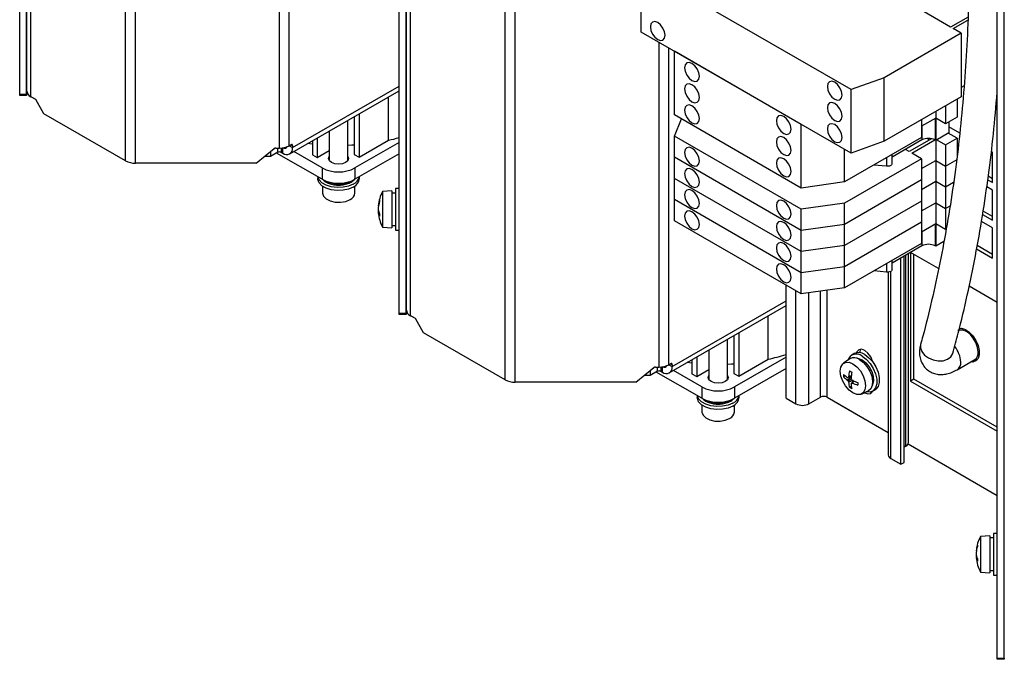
# Model space of a CAD drawing. Header units: millimetres. Extents: x 5 to 414, y 6 to 290.
# Tile 16 of 45: x 236 to 278, y 163 to 191. Entities that reach past the tile are written whole.
import ezdxf

# ---------------------------------------------------------------- set-up
doc = ezdxf.new("R2010")
doc.units = ezdxf.units.MM

msp = doc.modelspace()

# ---------------------------------------------------------------- linework, layer by layer
at = {"color": 7, "linetype": 'Continuous', "lineweight": 25}
for p, q in [((235.9092, 187.5205), (235.9092, 223.9382)), ((236.2092, 187.5205), (236.2092, 223.9382)), ((236.2138, 187.6613), (236.2138, 223.9973)), ((236.3896, 187.4163), (236.3896, 223.7524)), ((240.4783, 184.6477), (240.4783, 221.392)), ((247.54, 185.3009), (247.54, 221.392)), ((240.9026, 184.5463), (240.9026, 221.2906)), ((247.1158, 185.1995), (247.1158, 221.2906)), ((252.5904, 178.2073), (252.5904, 214.5433)), ((252.2858, 178.0664), (252.2858, 214.4842)), ((252.5858, 178.0664), (252.5858, 214.4842)), ((252.7662, 177.9623), (252.7662, 214.2984)), ((256.8549, 175.1937), (256.8549, 211.938)), ((257.2792, 175.0922), (257.2792, 211.8366)), ((278.3857, 163.316), (278.3857, 199.652)), ((278.081, 163.1752), (278.081, 199.5929)), ((278.381, 163.1752), (278.381, 199.5929)), ((271.7772, 187.7197), (262.7263, 192.9447)), ((262.7263, 190.2011), (262.7263, 192.9447)), ((276.0694, 190.4179), (274.4077, 191.3772)), ((276.8218, 190.8523), (276.0694, 190.4179)), ((276.1755, 190.3567), (276.8171, 190.7271)), ((276.529, 190.1526), (276.1755, 190.3567)), ((271.7772, 184.9761), (262.7263, 190.2011)), ((276.529, 190.1526), (273.2056, 188.234)), ((276.529, 190.1526), (276.529, 187.409)), ((263.4924, 175.7455), (263.4924, 189.7589)), ((263.9166, 175.8469), (263.9166, 189.5139)), ((269.6276, 186.217), (264.1546, 189.3765)), ((264.1546, 186.633), (264.1546, 189.3765)), ((273.2056, 188.234), (271.7772, 187.7197)), ((273.2056, 185.4904), (273.2056, 188.234)), ((247.6814, 185.2193), (252.2858, 187.8773)), ((276.6492, 187.8866), (276.529, 187.8172)), ((235.9092, 187.5205), (236.2092, 187.5205)), ((235.9092, 187.4726), (235.9092, 187.5205)), ((236.2092, 187.4726), (235.9092, 187.4726)), ((236.2092, 187.5205), (236.2092, 187.4726)), ((236.6017, 187.2939), (236.3896, 187.4163)), ((236.4092, 187.405), (236.4092, 187.405)), ((236.6018, 187.2938), (236.4092, 187.405)), ((247.5572, 184.9446), (252.2858, 187.6743)), ((251.8232, 185.5359), (251.8232, 187.4073)), ((271.7772, 184.9761), (271.7772, 187.7197)), ((276.529, 187.409), (273.2056, 185.4904)), ((236.9553, 186.6815), (236.6017, 187.2939)), ((275.8502, 187.0171), (275.8502, 186.2493)), ((276.3452, 187.3029), (276.3452, 186.535)), ((240.4783, 184.6477), (236.9553, 186.6815)), ((250.3448, 186.5539), (250.3448, 184.9274)), ((250.557, 186.6763), (250.557, 184.8049)), ((269.6276, 183.4735), (264.1546, 186.633)), ((275.4259, 186.4942), (274.8178, 186.1431)), ((275.4259, 186.7722), (275.4259, 186.4942)), ((275.8502, 186.2493), (275.4259, 186.4942)), ((276.3452, 186.535), (275.8502, 186.2493)), ((250.066, 184.6567), (250.066, 186.3929)), ((264.1546, 185.7184), (264.4637, 186.4545)), ((269.6276, 183.4735), (269.6276, 186.217)), ((274.8178, 186.4211), (274.8178, 185.6533)), ((274.8319, 186.1513), (274.8319, 185.547)), ((275.3831, 186.4695), (275.3976, 186.4615)), ((275.3976, 186.4615), (275.4259, 186.4452)), ((275.3976, 186.4615), (275.3976, 185.547)), ((275.4259, 186.4452), (275.4683, 186.4697)), ((275.4259, 186.4452), (275.4259, 185.5307)), ((275.9916, 186.3309), (275.9916, 185.8572)), ((276.4654, 185.8363), (275.9916, 186.1098)), ((248.7468, 185.6313), (248.7468, 184.7886)), ((249.266, 185.9311), (249.266, 184.6567)), ((269.6276, 182.5589), (264.1546, 185.7184)), ((264.1546, 184.8039), (264.1546, 185.7184)), ((274.8178, 185.6533), (271.4944, 183.7347)), ((275.9916, 185.8572), (275.4259, 185.5307)), ((276.3452, 185.6205), (275.9633, 185.8409)), ((246.9373, 185.1979), (246.8569, 185.1515)), ((246.9572, 185.1995), (247.1158, 185.1995)), ((247.0451, 185.0151), (247.0451, 185.1995)), ((247.1865, 185.2019), (247.1865, 185.0151)), ((247.2572, 184.9743), (247.2572, 185.2092)), ((247.54, 185.3009), (247.6107, 185.3418)), ((247.54, 185.3009), (247.6814, 185.2193)), ((247.6814, 185.3009), (247.6107, 185.3418)), ((247.6814, 185.3009), (247.6814, 185.2193)), ((248.5346, 185.5089), (248.5346, 184.9111)), ((252.2858, 185.4437), (250.3731, 184.3396)), ((250.557, 184.8049), (251.8232, 185.5359)), ((273.2056, 185.4904), (271.7772, 184.9761)), ((274.8319, 185.547), (273.5431, 184.803)), ((275.2506, 185.6009), (274.2875, 185.0449)), ((274.3935, 184.9837), (275.3831, 185.555)), ((275.1077, 185.6146), (275.1077, 185.5184)), ((275.4259, 185.5307), (275.3976, 185.547)), ((275.4259, 185.5307), (275.4259, 184.6651)), ((275.4683, 185.5552), (275.8502, 185.3347)), ((275.8502, 185.3347), (276.3452, 185.6205)), ((275.8502, 185.3347), (275.8502, 184.4202)), ((276.3452, 185.6205), (276.3452, 184.8414)), ((246.1158, 184.5463), (246.8865, 185.1756)), ((246.7329, 184.8349), (246.4693, 184.8349)), ((246.7329, 185.0502), (246.7329, 184.8349)), ((247.0451, 185.0151), (246.7329, 184.8349)), ((248.9589, 183.8496), (246.9926, 184.9848)), ((247.1865, 185.0151), (247.2572, 184.9743)), ((248.9589, 184.3396), (247.734, 185.0467)), ((248.5346, 184.9111), (248.7468, 184.7886)), ((248.7468, 184.7886), (249.266, 185.0883)), ((250.3448, 184.9274), (250.557, 184.8049)), ((252.2858, 184.9538), (250.3731, 183.8496)), ((269.6276, 181.6444), (264.1546, 184.8039)), ((264.1546, 183.8894), (264.1546, 184.8039)), ((271.4944, 183.7347), (271.4944, 185.1394)), ((273.3092, 184.7824), (273.3092, 184.4104)), ((273.5431, 184.5242), (273.5431, 184.9174)), ((274.2875, 185.0449), (274.1248, 185.1388)), ((274.8178, 184.7388), (274.3935, 184.9837)), ((277.8796, 185.0199), (277.824, 185.052)), ((277.8796, 183.7134), (277.8796, 185.0199)), ((246.1158, 184.5463), (240.9026, 184.5463)), ((274.8178, 184.7388), (271.4944, 182.8202)), ((273.3092, 184.4104), (272.7594, 184.465)), ((274.8178, 184.7388), (274.8178, 183.8242)), ((274.8178, 184.3141), (275.4259, 184.6651)), ((275.4259, 184.6651), (275.8502, 184.4202)), ((275.4259, 184.6651), (275.4259, 183.7506)), ((275.8502, 184.4202), (276.3452, 184.7059)), ((275.8502, 184.4202), (275.8502, 183.5057)), ((248.766, 183.961), (248.766, 183.8822)), ((248.9589, 184.3396), (248.9589, 183.8496)), ((250.3731, 184.3396), (250.3731, 183.8496)), ((250.566, 183.8822), (250.566, 183.961)), ((277.8796, 183.8767), (277.6951, 183.9832)), ((248.966, 183.5557), (248.966, 183.2617)), ((250.366, 183.2617), (250.366, 183.5557)), ((269.6276, 180.7299), (264.1546, 183.8894)), ((264.1546, 182.9749), (264.1546, 183.8894)), ((271.4944, 183.7347), (269.6276, 183.4735)), ((274.8178, 183.8242), (271.4944, 181.9057)), ((274.8178, 183.8242), (274.8178, 182.9097)), ((275.4259, 183.7506), (274.8178, 183.3995)), ((275.8502, 183.5057), (275.4259, 183.7506)), ((275.4259, 183.7506), (275.4259, 182.8361)), ((276.1991, 183.7071), (275.8502, 183.5057)), ((275.8502, 183.5057), (275.8502, 182.5912)), ((277.8796, 183.3868), (277.6286, 183.5317)), ((277.673, 183.8327), (277.8796, 183.7134)), ((251.9658, 183.3563), (251.5658, 183.3263)), ((251.5658, 183.3263), (251.5658, 181.7863)), ((251.9658, 183.3563), (251.9658, 181.7563)), ((252.1258, 183.2563), (251.9658, 183.2563)), ((252.2858, 183.4563), (252.1258, 183.4563)), ((252.1258, 183.4563), (252.1258, 181.6563)), ((277.8796, 182.0803), (277.8796, 183.3868)), ((251.3847, 182.6893), (251.3743, 182.6923)), ((251.3901, 182.7202), (251.3771, 182.7227)), ((252.5904, 182.9563), (252.5858, 182.9563)), ((269.6276, 179.8154), (264.1546, 182.9749)), ((264.1546, 182.0603), (264.1546, 182.9749)), ((271.4944, 182.8202), (269.6276, 182.5589)), ((274.8178, 182.9097), (271.4944, 180.9911)), ((271.4944, 181.9057), (271.4944, 182.8202)), ((274.8178, 182.9097), (274.8178, 181.9952)), ((274.8178, 182.485), (275.4259, 182.8361)), ((275.4259, 182.8361), (275.8502, 182.5912)), ((275.4259, 182.8361), (275.4259, 181.9216)), ((275.8502, 182.5912), (276.0434, 182.7027)), ((251.3771, 182.5331), (251.3743, 182.5329)), ((251.4024, 182.4283), (251.3743, 182.4202)), ((251.3883, 182.4774), (251.3771, 182.4787)), ((251.407, 182.4146), (251.3771, 182.4072)), ((269.6276, 181.6444), (269.6276, 182.5589)), ((275.8502, 182.5912), (275.8502, 181.6766)), ((277.4511, 182.3277), (277.8796, 182.0803)), ((277.8796, 182.2436), (277.4733, 182.4782)), ((251.9658, 181.8563), (252.1258, 181.8563)), ((252.5858, 182.1563), (252.5904, 182.1563)), ((269.6276, 178.9008), (264.1546, 182.0603)), ((271.4944, 181.9057), (269.6276, 181.6444)), ((274.8178, 181.9952), (271.4944, 180.0766)), ((271.4944, 180.9911), (271.4944, 181.9057)), ((274.8178, 181.9952), (274.8178, 181.0807)), ((275.4259, 181.9216), (274.8178, 181.5705)), ((275.3831, 181.8969), (275.3976, 181.8889)), ((275.3976, 181.8889), (275.4259, 181.8726)), ((275.3976, 181.8889), (275.3976, 180.9744)), ((275.8502, 181.6766), (275.4259, 181.9216)), ((275.4259, 181.8726), (275.4683, 181.8971)), ((275.4259, 181.8726), (275.4259, 180.958)), ((277.8796, 181.7537), (277.4004, 182.0303)), ((251.5658, 181.7863), (251.9658, 181.7563)), ((252.1258, 181.6563), (252.2858, 181.6563)), ((269.6276, 180.7299), (269.6276, 181.6444)), ((274.8319, 181.5787), (274.8319, 180.9744)), ((277.8796, 180.4473), (277.8796, 181.7537)), ((271.4944, 180.9911), (269.6276, 180.7299)), ((274.8178, 181.0807), (271.4944, 179.1621)), ((271.4944, 180.0766), (271.4944, 180.9911)), ((274.8319, 180.9744), (273.5431, 180.2303)), ((275.4259, 180.958), (275.3976, 180.9744)), ((275.779, 181.1618), (275.4259, 180.958)), ((277.8796, 180.6105), (277.2173, 180.9928)), ((269.6276, 179.8154), (269.6276, 180.7299)), ((274.0612, 171.6284), (274.0612, 180.5294)), ((274.1319, 172.3224), (274.1319, 180.5702)), ((274.2491, 172.4857), (274.2491, 180.6379)), ((275.5533, 179.9938), (274.344, 180.6919)), ((274.344, 180.6919), (274.344, 175.1394)), ((274.4855, 175.221), (274.4855, 180.6102)), ((277.1912, 180.8446), (277.8796, 180.4473)), ((273.3092, 180.2098), (273.3092, 179.8378)), ((273.5431, 179.9516), (273.5431, 180.3448)), ((273.9198, 171.5468), (273.9198, 180.4478)), ((271.4944, 180.0766), (269.6276, 179.8154)), ((269.6276, 178.9008), (269.6276, 179.8154)), ((271.4944, 179.1621), (271.4944, 180.0766)), ((273.3092, 179.8378), (272.7594, 179.8924)), ((273.3784, 179.8379), (273.3784, 171.955)), ((273.4955, 171.7917), (273.4955, 179.8768)), ((268.97, 174.4042), (268.97, 179.2805)), ((269.3943, 174.1593), (269.3943, 179.0355)), ((271.4944, 179.1621), (269.6276, 178.9008)), ((269.96, 174.1593), (269.96, 178.9474)), ((270.455, 174.445), (270.455, 179.0166)), ((270.7378, 174.445), (270.7378, 179.0562)), ((278.081, 178.5346), (276.8677, 179.235)), ((264.058, 175.7653), (268.97, 178.6009)), ((252.2858, 178.0664), (252.5858, 178.0664)), ((252.2858, 178.0186), (252.2858, 178.0664)), ((252.5858, 178.0186), (252.2858, 178.0186)), ((252.5858, 178.0664), (252.5858, 178.0186)), ((263.9338, 175.4906), (268.97, 178.3979)), ((252.9783, 177.8399), (252.7662, 177.9623)), ((252.7858, 177.951), (252.7858, 177.951)), ((252.9783, 177.8398), (252.7858, 177.951)), ((253.3318, 177.2275), (252.9783, 177.8399)), ((268.1998, 176.0819), (268.1998, 177.9533)), ((256.8549, 175.1937), (253.3318, 177.2275)), ((266.9336, 177.2223), (266.9336, 175.3509)), ((266.4426, 175.2027), (266.4426, 176.9389)), ((266.7214, 177.0998), (266.7214, 175.4734)), ((265.6426, 176.4771), (265.6426, 175.2027)), ((271.9142, 176.327), (271.801, 176.2616)), ((276.1693, 176.3414), (276.17, 176.344)), ((263.9166, 175.8469), (263.9873, 175.8878)), ((264.058, 175.8469), (263.9873, 175.8877)), ((264.9112, 176.0548), (264.9112, 175.457)), ((265.1234, 176.1773), (265.1234, 175.3346)), ((268.97, 176.1673), (266.7497, 174.8856)), ((266.9336, 175.3509), (268.1998, 176.0819)), ((271.7172, 176.0965), (271.4502, 175.9077)), ((276.3571, 175.6316), (277.1092, 176.0658)), ((262.4924, 175.0922), (263.2631, 175.7216)), ((263.1095, 175.5962), (263.1095, 175.3809)), ((263.4216, 175.5611), (263.1095, 175.3809)), ((263.3139, 175.7439), (263.2335, 175.6974)), ((263.3338, 175.7455), (263.4924, 175.7455)), ((265.3355, 174.3956), (263.3692, 175.5308)), ((263.4216, 175.5611), (263.4216, 175.7455)), ((263.5631, 175.7479), (263.5631, 175.5611)), ((263.5631, 175.5611), (263.6338, 175.5203)), ((263.6338, 175.5203), (263.6338, 175.7552)), ((263.9166, 175.8469), (264.058, 175.7653)), ((264.058, 175.8469), (264.058, 175.7653)), ((265.3355, 174.8856), (264.1106, 175.5927)), ((264.9112, 175.457), (265.1234, 175.3346)), ((265.1234, 175.3346), (265.6426, 175.6343)), ((266.7214, 175.4734), (266.9336, 175.3509)), ((268.97, 175.6774), (266.7497, 174.3956)), ((262.4924, 175.0922), (257.2792, 175.0922)), ((263.1095, 175.3809), (262.8459, 175.3809)), ((271.5253, 175.3653), (271.4524, 175.3232)), ((271.7787, 175.3078), (271.616, 175.1748)), ((271.7794, 175.3183), (271.6506, 175.295)), ((271.7887, 175.2153), (271.6506, 175.1356)), ((271.7832, 175.3635), (271.6672, 175.33)), ((271.8638, 175.1604), (271.6672, 175.086)), ((271.8732, 175.1558), (271.7886, 175.0559)), ((271.9143, 175.1365), (271.8273, 175.0528)), ((274.4855, 175.221), (274.344, 175.1394)), ((274.344, 175.1394), (278.081, 172.9821)), ((278.081, 173.1454), (274.4855, 175.221)), ((265.3355, 174.8856), (265.3355, 174.3956)), ((266.7497, 174.8856), (266.7497, 174.3956)), ((271.7869, 174.9121), (271.714, 174.8701)), ((272.219, 174.5759), (272.5161, 174.7128)), ((272.701, 174.7028), (272.8141, 174.7681)), ((265.1426, 174.507), (265.1426, 174.4282)), ((266.9426, 174.4282), (266.9426, 174.507)), ((268.97, 174.4042), (269.3943, 174.1593)), ((269.96, 174.1593), (270.455, 174.445)), ((270.7378, 174.445), (273.3784, 172.9207)), ((271.0914, 174.2409), (271.0914, 174.2409)), ((271.0914, 174.2409), (273.3784, 172.9206)), ((265.3426, 174.1017), (265.3426, 173.8077)), ((266.7426, 173.8077), (266.7426, 174.1017)), ((274.1319, 172.3224), (274.0612, 172.2816)), ((274.2354, 172.4259), (278.081, 170.2059)), ((273.4955, 171.7917), (273.9198, 171.5468)), ((273.9198, 171.5468), (274.0612, 171.6284)), ((277.761, 168.465), (277.361, 168.435)), ((277.361, 168.435), (277.361, 166.895)), ((277.761, 168.465), (277.761, 166.865)), ((277.921, 168.365), (277.761, 168.365)), ((278.081, 168.565), (277.921, 168.565)), ((277.921, 168.565), (277.921, 166.765)), ((277.18, 167.798), (277.1695, 167.8011)), ((277.1853, 167.8289), (277.1724, 167.8314)), ((278.3857, 168.065), (278.381, 168.065)), ((277.1724, 167.6418), (277.1695, 167.6416)), ((277.1976, 167.537), (277.1695, 167.5289)), ((277.1836, 167.5861), (277.1724, 167.5874)), ((277.2023, 167.5233), (277.1724, 167.5159)), ((277.761, 166.965), (277.921, 166.965)), ((278.381, 167.265), (278.3857, 167.265)), ((277.361, 166.895), (277.761, 166.865)), ((277.921, 166.765), (278.081, 166.765)), ((278.081, 163.1752), (278.381, 163.1752)), ((278.081, 163.1273), (278.081, 163.1752)), ((278.381, 163.1273), (278.081, 163.1273)), ((278.381, 163.1752), (278.381, 163.1273))]:
    msp.add_line(p, q, dxfattribs=at)
at = {"color": 7, "linetype": 'Continuous', "lineweight": 25, "flags": 128}
for points in [[(263.4334, 189.8827), (263.5552, 189.8404), (263.6584, 189.8605), (263.7274, 189.9399), (263.7516, 190.0665), (263.7274, 190.2211), (263.6584, 190.3801), (263.5552, 190.5194), (263.4334, 190.6176), (263.3116, 190.6599), (263.2084, 190.6399), (263.1394, 190.5605), (263.1152, 190.4339), (263.1394, 190.2793), (263.2084, 190.1202), (263.3116, 189.981), (263.4334, 189.8827)], [(264.9112, 188.1151), (265.033, 188.0727), (265.1362, 188.0928), (265.2052, 188.1722), (265.2294, 188.2988), (265.2052, 188.4534), (265.1362, 188.6124), (265.033, 188.7517), (264.9112, 188.8499), (264.7895, 188.8923), (264.6862, 188.8722), (264.6173, 188.7928), (264.593, 188.6662), (264.6173, 188.5116), (264.6862, 188.3526), (264.7895, 188.2133), (264.9112, 188.1151)], [(264.9112, 187.2005), (265.033, 187.1582), (265.1362, 187.1783), (265.2052, 187.2577), (265.2294, 187.3843), (265.2052, 187.5389), (265.1362, 187.6979), (265.033, 187.8372), (264.9112, 187.9354), (264.7895, 187.9777), (264.6862, 187.9577), (264.6173, 187.8783), (264.593, 187.7517), (264.6173, 187.5971), (264.6862, 187.438), (264.7895, 187.2988), (264.9112, 187.2005)], [(271.0701, 187.3032), (271.1919, 187.2609), (271.2951, 187.2809), (271.3641, 187.3603), (271.3883, 187.4869), (271.3641, 187.6415), (271.2951, 187.8006), (271.1919, 187.9398), (271.0701, 188.0381), (270.9484, 188.0804), (270.8451, 188.0603), (270.7762, 187.9809), (270.7519, 187.8543), (270.7762, 187.6997), (270.8451, 187.5407), (270.9484, 187.4014), (271.0701, 187.3032)], [(264.9112, 186.286), (265.033, 186.2437), (265.1362, 186.2637), (265.2052, 186.3431), (265.2294, 186.4698), (265.2052, 186.6244), (265.1362, 186.7834), (265.033, 186.9226), (264.9112, 187.0209), (264.7895, 187.0632), (264.6862, 187.0432), (264.6173, 186.9638), (264.593, 186.8371), (264.6173, 186.6825), (264.6862, 186.5235), (264.7895, 186.3843), (264.9112, 186.286)], [(271.0701, 186.3887), (271.1919, 186.3463), (271.2951, 186.3664), (271.3641, 186.4458), (271.3883, 186.5724), (271.3641, 186.727), (271.2951, 186.886), (271.1919, 187.0253), (271.0701, 187.1235), (270.9484, 187.1659), (270.8451, 187.1458), (270.7762, 187.0664), (270.7519, 186.9398), (270.7762, 186.7852), (270.8451, 186.6262), (270.9484, 186.4869), (271.0701, 186.3887)], [(268.871, 185.8291), (268.9928, 185.7868), (269.096, 185.8069), (269.165, 185.8862), (269.1892, 186.0129), (269.165, 186.1675), (269.096, 186.3265), (268.9928, 186.4657), (268.871, 186.564), (268.7493, 186.6063), (268.646, 186.5863), (268.5771, 186.5069), (268.5528, 186.3803), (268.5771, 186.2257), (268.646, 186.0666), (268.7493, 185.9274), (268.871, 185.8291)], [(271.0701, 185.4741), (271.1919, 185.4318), (271.2951, 185.4519), (271.3641, 185.5313), (271.3883, 185.6579), (271.3641, 185.8125), (271.2951, 185.9715), (271.1919, 186.1108), (271.0701, 186.209), (270.9484, 186.2513), (270.8451, 186.2313), (270.7762, 186.1519), (270.7519, 186.0253), (270.7762, 185.8707), (270.8451, 185.7116), (270.9484, 185.5724), (271.0701, 185.4741)], [(268.871, 184.9146), (268.9928, 184.8723), (269.096, 184.8923), (269.165, 184.9717), (269.1892, 185.0983), (269.165, 185.2529), (269.096, 185.412), (268.9928, 185.5512), (268.871, 185.6495), (268.7493, 185.6918), (268.646, 185.6717), (268.5771, 185.5924), (268.5528, 185.4657), (268.5771, 185.3111), (268.646, 185.1521), (268.7493, 185.0129), (268.871, 184.9146)], [(248.5346, 185.3695), (248.432, 185.3812), (248.3345, 185.3933)], [(250.3448, 185.3302), (250.2353, 185.3237), (250.066, 185.3159)], [(264.9112, 184.457), (265.033, 184.4146), (265.1362, 184.4347), (265.2052, 184.5141), (265.2294, 184.6407), (265.2052, 184.7953), (265.1362, 184.9543), (265.033, 185.0936), (264.9112, 185.1918), (264.7895, 185.2342), (264.6862, 185.2141), (264.6173, 185.1347), (264.593, 185.0081), (264.6173, 184.8535), (264.6862, 184.6945), (264.7895, 184.5552), (264.9112, 184.457)], [(249.9701, 184.5722), (249.8306, 184.5184), (249.666, 184.4995), (249.5015, 184.5184), (249.362, 184.5722), (249.2687, 184.6528), (249.236, 184.7478), (249.266, 184.8389)], [(250.066, 184.8389), (250.096, 184.7478), (250.0633, 184.6528), (249.9701, 184.5722)], [(268.871, 184.0001), (268.9928, 183.9577), (269.096, 183.9778), (269.165, 184.0572), (269.1892, 184.1838), (269.165, 184.3384), (269.096, 184.4974), (268.9928, 184.6367), (268.871, 184.735), (268.7493, 184.7773), (268.646, 184.7572), (268.5771, 184.6778), (268.5528, 184.5512), (268.5771, 184.3966), (268.646, 184.2376), (268.7493, 184.0983), (268.871, 184.0001)], [(273.5431, 184.5242), (273.5405, 184.5056), (273.5207, 184.4711), (273.4833, 184.4419), (273.4321, 184.4208), (273.3721, 184.41), (273.3092, 184.4104)], [(250.3024, 183.6455), (250.0973, 183.5569), (249.8573, 183.5052), (249.6018, 183.4947), (249.3515, 183.5261), (249.1267, 183.597), (248.9455, 183.7015), (248.8228, 183.8313), (248.771, 183.9581)], [(264.9112, 183.5424), (265.033, 183.5001), (265.1362, 183.5202), (265.2052, 183.5996), (265.2294, 183.7262), (265.2052, 183.8808), (265.1362, 184.0398), (265.033, 184.1791), (264.9112, 184.2773), (264.7895, 184.3196), (264.6862, 184.2996), (264.6173, 184.2202), (264.593, 184.0936), (264.6173, 183.939), (264.6862, 183.7799), (264.7895, 183.6407), (264.9112, 183.5424)], [(250.3024, 183.5149), (250.0973, 183.4262), (249.8573, 183.3746), (249.6018, 183.364), (249.3515, 183.3954), (249.1267, 183.4663), (248.9455, 183.5709), (248.8228, 183.7007), (248.7683, 183.8452), (248.766, 183.8822)], [(248.966, 183.2617), (248.9666, 183.245), (249.0139, 183.1148), (249.1319, 183.0005), (249.3077, 182.9145), (249.5224, 182.8662), (249.7526, 182.8607), (249.9735, 182.8986), (250.161, 182.9759)], [(264.9112, 182.6279), (265.033, 182.5856), (265.1362, 182.6056), (265.2052, 182.685), (265.2294, 182.8117), (265.2052, 182.9663), (265.1362, 183.1253), (265.033, 183.2645), (264.9112, 183.3628), (264.7895, 183.4051), (264.6862, 183.3851), (264.6173, 183.3057), (264.593, 183.179), (264.6173, 183.0244), (264.6862, 182.8654), (264.7895, 182.7262), (264.9112, 182.6279)], [(268.871, 182.171), (268.9928, 182.1287), (269.096, 182.1487), (269.165, 182.2281), (269.1892, 182.3548), (269.165, 182.5094), (269.096, 182.6684), (268.9928, 182.8076), (268.871, 182.9059), (268.7493, 182.9482), (268.646, 182.9282), (268.5771, 182.8488), (268.5528, 182.7222), (268.5771, 182.5676), (268.646, 182.4085), (268.7493, 182.2693), (268.871, 182.171)], [(251.3771, 182.4787), (251.3809, 182.4488), (251.3847, 182.4232)], [(264.9112, 181.7134), (265.033, 181.6711), (265.1362, 181.6911), (265.2052, 181.7705), (265.2294, 181.8971), (265.2052, 182.0517), (265.1362, 182.2108), (265.033, 182.35), (264.9112, 182.4483), (264.7895, 182.4906), (264.6862, 182.4705), (264.6173, 182.3911), (264.593, 182.2645), (264.6173, 182.1099), (264.6862, 181.9509), (264.7895, 181.8116), (264.9112, 181.7134)], [(268.871, 181.2565), (268.9928, 181.2142), (269.096, 181.2342), (269.165, 181.3136), (269.1892, 181.4402), (269.165, 181.5948), (269.096, 181.7539), (268.9928, 181.8931), (268.871, 181.9914), (268.7493, 182.0337), (268.646, 182.0136), (268.5771, 181.9343), (268.5528, 181.8076), (268.5771, 181.653), (268.646, 181.494), (268.7493, 181.3548), (268.871, 181.2565)], [(268.871, 180.342), (268.9928, 180.2996), (269.096, 180.3197), (269.165, 180.3991), (269.1892, 180.5257), (269.165, 180.6803), (269.096, 180.8393), (268.9928, 180.9786), (268.871, 181.0769), (268.7493, 181.1192), (268.646, 181.0991), (268.5771, 181.0197), (268.5528, 180.8931), (268.5771, 180.7385), (268.646, 180.5795), (268.7493, 180.4402), (268.871, 180.342)], [(268.871, 179.4274), (268.9928, 179.3851), (269.096, 179.4052), (269.165, 179.4846), (269.1892, 179.6112), (269.165, 179.7658), (269.096, 179.9248), (268.9928, 180.0641), (268.871, 180.1623), (268.7493, 180.2047), (268.646, 180.1846), (268.5771, 180.1052), (268.5528, 179.9786), (268.5771, 179.824), (268.646, 179.665), (268.7493, 179.5257), (268.871, 179.4274)], [(273.5431, 179.9516), (273.5405, 179.933), (273.5207, 179.8985), (273.4833, 179.8693), (273.4321, 179.8482), (273.3721, 179.8374), (273.3092, 179.8378)], [(277.2587, 176.3963), (277.2337, 176.5929), (277.1612, 176.7991), (277.0483, 176.9947), (276.906, 177.1606), (276.7482, 177.2805), (276.5905, 177.3428), (276.4481, 177.3412), (276.3873, 177.3163)], [(276.4371, 177.4162), (276.5415, 177.4184), (276.7059, 177.3668), (276.8741, 177.2552), (277.031, 177.0935), (277.1629, 176.896), (277.2579, 176.6802), (277.3076, 176.4655), (277.3076, 176.2708), (277.2579, 176.1134), (277.1629, 176.0073), (277.031, 175.962), (276.9368, 175.9663)], [(274.7766, 176.7226), (274.7667, 176.5807), (274.8207, 176.4163), (274.9386, 176.2633), (275.1088, 176.1368), (275.3147, 176.0492), (275.5361, 176.0089), (275.7513, 176.02), (275.9394, 176.0813), (276.0818, 176.1869)], [(272.7163, 175.9564), (272.7039, 176.0038), (272.6241, 176.1876), (272.5049, 176.3485), (272.3641, 176.462), (272.2234, 176.511), (272.1041, 176.4878), (272.0244, 176.396), (272.012, 176.3629)], [(272.1847, 176.5116), (272.1659, 176.4777), (272.1391, 176.3648)], [(272.3641, 176.2824), (272.5434, 176.1491), (272.7082, 175.9671), (272.8451, 175.7511), (272.943, 175.5186), (272.9941, 175.2885), (272.9941, 175.0793), (272.943, 174.908), (272.8451, 174.7886), (272.8141, 174.7681)], [(276.0818, 176.1869), (276.1647, 176.3265), (276.17, 176.3443)], [(264.9112, 175.9155), (264.8086, 175.9272), (264.711, 175.9393)], [(266.7214, 175.8762), (266.6119, 175.8697), (266.4426, 175.8619)], [(271.855, 175.8823), (272.0233, 175.7544), (272.1751, 175.5775), (272.2955, 175.3689), (272.3729, 175.149), (272.3995, 174.9393), (272.3729, 174.7604), (272.2955, 174.6298), (272.1751, 174.5602), (272.0233, 174.5585), (271.855, 174.6249), (271.6868, 174.7528), (271.535, 174.9297), (271.4145, 175.1383), (271.3372, 175.3583), (271.3106, 175.5679), (271.3372, 175.7468), (271.4145, 175.8775), (271.535, 175.947), (271.6868, 175.9487), (271.855, 175.8823)], [(272.0277, 176.1212), (272.0903, 176.1156), (272.251, 176.0538)], [(272.1379, 176.0701), (272.3046, 175.9448), (272.4565, 175.7727), (272.5801, 175.5689), (272.6645, 175.3516), (272.702, 175.1401), (272.6894, 174.9532), (272.6278, 174.8075), (272.5226, 174.7159), (272.5161, 174.7128)], [(272.251, 176.2171), (272.4303, 176.0838), (272.5951, 175.9018), (272.732, 175.6858), (272.8299, 175.4533), (272.8809, 175.2231), (272.8809, 175.014), (272.8299, 174.8427), (272.732, 174.7233), (272.5951, 174.6654), (272.4308, 174.6735)], [(272.251, 176.0538), (272.4117, 175.93), (272.555, 175.7578), (272.6654, 175.5556), (272.7308, 175.3455), (272.7443, 175.1502), (272.7043, 174.9909), (272.6927, 174.9692)], [(277.2126, 176.0499), (277.1725, 176.0437), (277.0783, 176.0479)], [(266.3467, 175.1182), (266.2072, 175.0644), (266.0426, 175.0455), (265.8781, 175.0644), (265.7386, 175.1182), (265.6453, 175.1988), (265.6126, 175.2938), (265.6426, 175.3849)], [(266.4426, 175.3849), (266.4726, 175.2938), (266.4399, 175.1988), (266.3467, 175.1182)], [(272.3549, 174.6385), (272.3641, 174.633), (272.5049, 174.5841), (272.6241, 174.6073), (272.7039, 174.699), (272.707, 174.7062)], [(272.6182, 174.67), (272.6463, 174.6657), (272.685, 174.665)], [(266.679, 174.0609), (266.4739, 173.9722), (266.2339, 173.9205), (265.9784, 173.91), (265.7281, 173.9414), (265.5033, 174.0123), (265.3221, 174.1169), (265.1994, 174.2467), (265.1449, 174.3912), (265.1426, 174.4282)], [(266.679, 174.1915), (266.4739, 174.1029), (266.2339, 174.0512), (265.9784, 174.0406), (265.7281, 174.0721), (265.5033, 174.143), (265.3221, 174.2475), (265.1994, 174.3773), (265.1476, 174.5041)], [(265.3426, 173.8077), (265.3432, 173.791), (265.3905, 173.6608), (265.5085, 173.5465), (265.6843, 173.4605), (265.899, 173.4122), (266.1292, 173.4067), (266.35, 173.4446), (266.5376, 173.5219)], [(277.1724, 167.5874), (277.1761, 167.5575), (277.18, 167.5319)]]:
    msp.add_lwpolyline(points, dxfattribs=at)
at = {"color": 7, "linetype": 'Continuous', "lineweight": 25}
for centre, radius, start, end in [((236.5141, 187.6912), 0.3018, 185.6948, 245.62534), ((249.9126, 194.3031), 8.9729, 282.29394, 285.3358), ((246.9557, 185.0873), 0.1122, 89.26489, 128.10848), ((247.1331, 186.0651), 0.8657, 268.8559, 298.04024), ((247.4228, 185.1773), 0.262, 230.79671, 9.21404), ((247.3432, 185.3103), 0.122, 234.15754, 335.59505), ((247.6383, 185.3079), 0.0437, 350.78596, 129.20329), ((275.1148, 185.0011), 0.6148, 62.60967, 117.39033), ((247.1158, 184.8786), 0.1537, 62.60967, 117.39033), ((240.8853, 185.4118), 0.8657, 241.95976, 271.1441), ((249.666, 185.7043), 1.537, 242.60967, 297.39033), ((250.1075, 184.07), 0.4671, 294.66327, 346.14081), ((249.666, 185.2144), 1.537, 242.60967, 297.39033), ((249.666, 184.8541), 1.2107, 242.91031, 297.08969), ((250.1229, 183.9219), 0.4449, 293.79534, 354.88452), ((250.0303, 183.2861), 0.3366, 292.84859, 355.83127), ((252.9683, 182.5563), 1.6, 151.23293, 174.57363), ((251.8507, 182.6624), 0.4774, 172.74133, 176.4036), ((252.3684, 182.6093), 0.9977, 160.26436, 173.47127), ((252.5855, 182.4964), 1.2161, 161.93824, 173.50997), ((251.9805, 182.9098), 0.5524, 176.22629, 183.77371), ((252.9189, 182.5246), 1.5456, 175.94774, 177.96142), ((252.5318, 182.485), 1.1585, 175.31145, 177.6302), ((252.5318, 182.6275), 1.1585, 182.3698, 184.68855), ((252.9189, 182.5879), 1.5456, 182.03858, 184.05226), ((251.4634, 182.4331), 0.0901, 188.2385, 196.73682), ((252.9683, 182.5563), 1.6, 185.42637, 208.76707), ((252.0804, 182.6469), 0.7124, 189.21434, 203.94714), ((251.8596, 182.4873), 0.4891, 189.42727, 208.37018), ((252.5326, 182.3063), 1.1045, 177.33138, 182.66862), ((275.1148, 180.4285), 0.6148, 62.60967, 117.39033), ((252.8907, 178.2372), 0.3018, 185.6948, 245.62534), ((266.3383, 184.6473), 8.7653, 282.26128, 287.47212), ((272.0045, 175.9246), 0.3825, 49.87099, 162.08521), ((272.1014, 175.9234), 0.4449, 53.8034, 114.88614), ((275.3848, 175.9055), 1.1233, 2.89152, 39.84892), ((276.9105, 176.3548), 0.3507, 304.5077, 6.80448), ((264.0149, 175.8539), 0.0437, 350.78596, 129.20329), ((271.9075, 175.7634), 0.3836, 53.08707, 119.73465), ((276.1584, 175.9206), 0.3508, 304.54592, 6.80067), ((263.3323, 175.6332), 0.1122, 89.26489, 128.10848), ((263.4924, 175.4246), 0.1537, 62.60967, 117.39033), ((263.5096, 176.6111), 0.8657, 268.8559, 298.04024), ((263.7994, 175.7233), 0.262, 230.79671, 9.21404), ((263.7198, 175.8563), 0.122, 234.15754, 335.59505), ((273.122, 175.1828), 1.4622, 164.35524, 174.22206), ((272.8244, 177.3977), 2.1325, 238.62096, 241.38441), ((274.5626, 175.107), 2.7911, 171.37165, 176.70908), ((257.2619, 175.9578), 0.8657, 241.95976, 271.1441), ((272.683, 175.3746), 1.2317, 177.60718, 182.39282), ((272.3819, 176.4676), 1.396, 228.2497, 236.72419), ((272.1971, 175.9798), 0.9928, 221.40081, 234.17662), ((271.9843, 177.5269), 2.2567, 260.60702, 261.49625), ((272.7459, 176.1369), 1.4841, 220.41473, 222.43364), ((272.6705, 174.8317), 1.1202, 153.58418, 155.56895), ((273.0656, 175.5835), 1.4842, 197.56697, 199.5858), ((272.6551, 175.1868), 0.993, 185.82587, 198.6006), ((274.1258, 175.8089), 2.4114, 192.9818, 194.25128), ((273.8877, 174.2295), 2.2559, 158.51089, 159.40053), ((273.17, 175.103), 1.3962, 183.27873, 191.75307), ((273.4712, 176.9425), 2.4113, 225.74939, 227.01884), ((271.8972, 176.1709), 1.1203, 264.43762, 266.42221), ((273.0818, 177.672), 2.7913, 243.29339, 248.63019), ((272.4271, 176.3862), 1.4621, 245.7808, 255.64748), ((274.1966, 175.0212), 2.1325, 178.61819, 181.38181), ((266.0426, 176.2503), 1.537, 242.60967, 297.39033), ((272.3737, 175.91), 1.2316, 237.60979, 242.39559), ((266.0426, 175.7604), 1.537, 242.60967, 297.39033), ((266.0426, 175.4001), 1.2107, 242.91031, 297.08969), ((266.4841, 174.616), 0.4671, 294.66327, 346.14081), ((266.4995, 174.4679), 0.4449, 293.79534, 354.88452), ((269.6771, 174.7052), 0.6148, 242.60967, 297.39033), ((270.5964, 174.1721), 0.3074, 62.60967, 117.39033), ((266.4069, 173.8321), 0.3366, 292.84859, 355.83127), ((274.0489, 172.5056), 0.2012, 294.37466, 354.3052), ((273.5785, 171.975), 0.2012, 185.6948, 245.62534), ((278.7635, 167.665), 1.6, 151.23293, 174.57363), ((277.646, 167.7711), 0.4774, 172.74133, 176.4036), ((278.1636, 167.718), 0.9977, 160.26436, 173.47127), ((278.3807, 167.6051), 1.2161, 161.93824, 173.50997), ((277.7757, 168.0185), 0.5524, 176.22629, 183.77371), ((278.7142, 167.6334), 1.5456, 175.94774, 177.96142), ((278.327, 167.5937), 1.1585, 175.31145, 177.6302), ((278.327, 167.7362), 1.1585, 182.3698, 184.68855), ((278.7142, 167.6966), 1.5456, 182.03858, 184.05226), ((277.2586, 167.5418), 0.0901, 188.2385, 196.73682), ((278.7635, 167.665), 1.6, 185.42637, 208.76707), ((277.8756, 167.7556), 0.7124, 189.21434, 203.94714), ((277.6549, 167.596), 0.4891, 189.42727, 208.37018), ((278.3278, 167.415), 1.1045, 177.33138, 182.66862)]:
    msp.add_arc(centre, radius, start, end, dxfattribs=at)
for points, knots in [([(276.8726, 193.6466), (276.8713, 193.3159), (276.8677, 192.3561), (276.8274, 190.7874), (276.737, 188.9509), (276.6012, 187.144), (276.4211, 185.3677), (276.1964, 183.6234), (275.9274, 181.9123), (275.6145, 180.2356), (275.2638, 178.6234), (274.9753, 177.4601), (274.8087, 176.8418), (274.7766, 176.723)], [0, 0, 0, 0, 0.054213, 0.1573067, 0.2603993, 0.3634912, 0.4665839, 0.5696791, 0.6727791, 0.7758864, 0.8790041, 0.9767379, 1, 1, 1, 1]), ([(276.17, 176.344), (276.246, 176.6291), (276.466, 177.4544), (276.7961, 178.8484), (277.1455, 180.5369), (277.4496, 182.2605), (277.708, 184.018), (277.9235, 185.7976), (278.0287, 187.007), (278.081, 187.6077)], [0, 0, 0, 0, 0.0809667, 0.2344248, 0.3879041, 0.5414102, 0.6949378, 0.848482, 1, 1, 1, 1]), ([(248.9954, 183.8352), (249.0128, 183.8159), (249.0682, 183.7545), (249.2104, 183.6803), (249.4099, 183.617), (249.6343, 183.5922), (249.8612, 183.6063), (250.073, 183.6599), (250.2594, 183.7484), (250.3428, 183.8368), (250.3849, 183.8813)], [0, 0, 0, 0, 0.0595316, 0.1887575, 0.3226578, 0.4565035, 0.5902719, 0.7248026, 0.8610885, 1, 1, 1, 1]), ([(274.7766, 176.723), (274.7632, 176.6664), (274.7311, 176.5312), (274.7206, 176.318), (274.7562, 176.0886), (274.8426, 175.8781), (274.9812, 175.6903), (275.165, 175.5448), (275.3759, 175.454), (275.591, 175.4169), (275.8079, 175.4254), (276.0313, 175.4773), (276.2141, 175.5523), (276.324, 175.6132), (276.3571, 175.6316)], [0, 0, 0, 0, 0.06917818, 0.16546007, 0.25379274, 0.33930138, 0.4239183, 0.51532967, 0.6003613, 0.68238563, 0.76576162, 0.85527215, 0.95628545, 1, 1, 1, 1]), ([(265.372, 174.3812), (265.3894, 174.3619), (265.4448, 174.3005), (265.587, 174.2263), (265.7865, 174.163), (266.0109, 174.1382), (266.2379, 174.1522), (266.4493, 174.2061), (266.6262, 174.2887), (266.703, 174.369), (266.7382, 174.4058)], [0, 0, 0, 0, 0.0609732, 0.1933282, 0.3304709, 0.4675576, 0.6045651, 0.7423534, 0.8819395, 1, 1, 1, 1])]:
    msp.add_open_spline(points, degree=3, knots=knots, dxfattribs=at)

doc.saveas('drawing.dxf')
